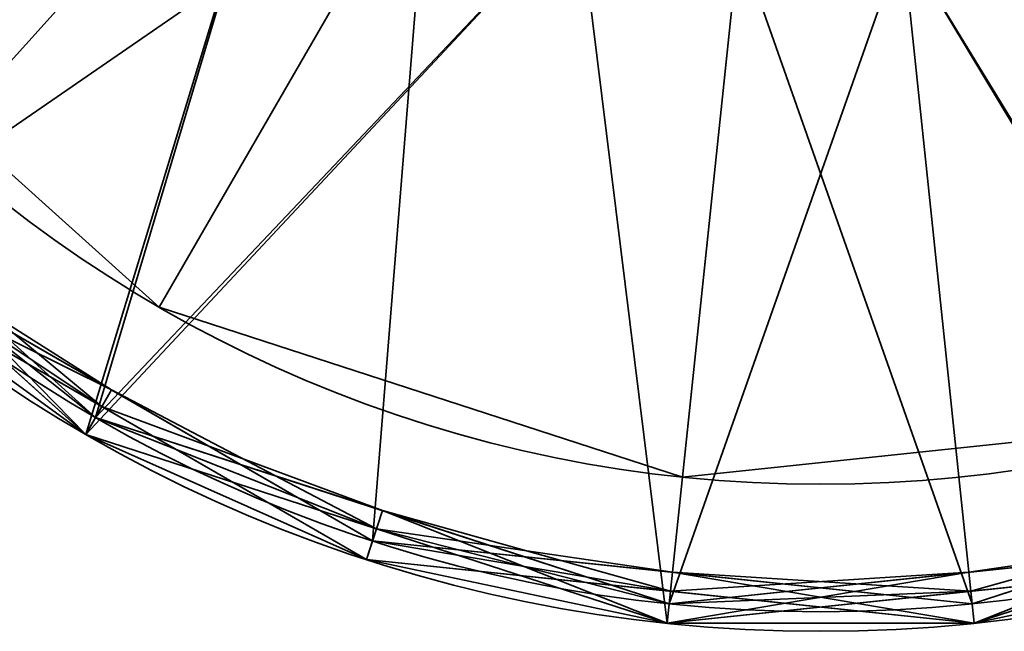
# Model space of a CAD drawing. Header units: millimetres. Extents: x -603 to 3703, y -115 to 193.
# Tile 149 of 256: x 426.91 to 431.94, y -50.41 to -47.29. Entities that reach past the tile are written whole.
import ezdxf

# ---------------------------------------------------------------- set-up
doc = ezdxf.new("R2010")
doc.units = ezdxf.units.MM
doc.layers.add('151', color=7, linetype='Continuous', true_color=0xffffff)

# ---------------------------------------------------------------- blocks, each defined once
blk = doc.blocks.new('UG_SURFACE_004')
at = {"layer": '151', "color": 253, "linetype": 'Continuous', "lineweight": 35}
for points in [[(427.625, -48.7587, 302.5), (425.5391, -46.8806, 302.5), (427.7639, -45.2642, 302.5), (429, -46.3771, 302.5)], [(429, -46.3771, 303), (427.7639, -45.2642, 303), (425.5391, -46.8806, 303), (427.625, -48.7587, 303)], [(429, -46.3771, 302.5), (430.5819, -46.8911, 302.5), (430.2944, -49.626, 302.5), (427.625, -48.7587, 302.5)], [(427.625, -48.7587, 303), (430.2944, -49.626, 303), (430.5819, -46.8911, 303), (429, -46.3771, 303)], [(433.0859, -49.3326, 302.5), (430.2944, -49.626, 302.5), (430.5819, -46.8911, 302.5), (432.2361, -46.7172, 302.5)], [(432.2361, -46.7172, 303), (430.5819, -46.8911, 303), (430.2944, -49.626, 303), (433.0859, -49.3326, 303)], [(425.5391, -46.8806, 303), (425.5391, -46.8806, 302.5), (427.625, -48.7587, 302.5), (427.625, -48.7587, 303)], [(427.625, -48.7587, 303), (427.625, -48.7587, 302.5), (430.2944, -49.626, 302.5), (430.2944, -49.626, 303)], [(430.2944, -49.626, 303), (430.2944, -49.626, 302.5), (433.0859, -49.3326, 302.5), (433.0859, -49.3326, 303)]]:
    blk.add_3dface(points, dxfattribs=at)
blk = doc.blocks.new('UG_SURFACE_005')
at = {"layer": '151', "color": 253, "linetype": 'Continuous', "lineweight": 35}
for points in [[(427.625, -48.7587, 350.5), (425.5391, -46.8806, 350.5), (427.7639, -45.2642, 350.5), (429, -46.3771, 350.5)], [(429, -46.3771, 351), (427.7639, -45.2642, 351), (425.5391, -46.8806, 351), (427.625, -48.7587, 351)], [(429, -46.3771, 350.5), (430.5819, -46.8911, 350.5), (430.2944, -49.626, 350.5), (427.625, -48.7587, 350.5)], [(427.625, -48.7587, 351), (430.2944, -49.626, 351), (430.5819, -46.8911, 351), (429, -46.3771, 351)], [(433.0859, -49.3326, 350.5), (430.2944, -49.626, 350.5), (430.5819, -46.8911, 350.5), (432.2361, -46.7172, 350.5)], [(432.2361, -46.7172, 351), (430.5819, -46.8911, 351), (430.2944, -49.626, 351), (433.0859, -49.3326, 351)], [(425.5391, -46.8806, 351), (425.5391, -46.8806, 350.5), (427.625, -48.7587, 350.5), (427.625, -48.7587, 351)], [(427.625, -48.7587, 351), (427.625, -48.7587, 350.5), (430.2944, -49.626, 350.5), (430.2944, -49.626, 351)], [(430.2944, -49.626, 351), (430.2944, -49.626, 350.5), (433.0859, -49.3326, 350.5), (433.0859, -49.3326, 351)]]:
    blk.add_3dface(points, dxfattribs=at)
blk = doc.blocks.new('UG_SURFACE_006')
at = {"layer": '151', "color": 252, "linetype": 'Continuous', "lineweight": 35}
for points in [[(424.9324, -47.3214, 303), (423.6639, -44.4723, 303), (427.3458, -44.54, 303), (428.3235, -45.8856, 303)], [(428.3235, -45.8856, 350.5), (427.3458, -44.54, 350.5), (423.6639, -44.4723, 350.5), (424.9324, -47.3214, 350.5)], [(428.3235, -45.8856, 303), (427.25, -49.4082, 303), (424.9324, -47.3214, 303)], [(424.9324, -47.3214, 350.5), (427.25, -49.4082, 350.5), (428.3235, -45.8856, 350.5)], [(428.3235, -45.8856, 303), (429.7639, -46.7172, 303), (427.25, -49.4082, 303)], [(427.25, -49.4082, 350.5), (429.7639, -46.7172, 350.5), (428.3235, -45.8856, 350.5)], [(436.0185, -48.4866, 303), (433.3176, -50.0459, 303), (431.4181, -46.8911, 303), (433, -46.3771, 303)], [(433, -46.3771, 350.5), (431.4181, -46.8911, 350.5), (433.3176, -50.0459, 350.5), (436.0185, -48.4866, 350.5)], [(430.216, -50.3719, 303), (427.25, -49.4082, 303), (429.7639, -46.7172, 303)], [(429.7639, -46.7172, 350.5), (427.25, -49.4082, 350.5), (430.216, -50.3719, 350.5)], [(429.7639, -46.7172, 303), (431.4181, -46.8911, 303), (433.3176, -50.0459, 303), (430.216, -50.3719, 303)], [(430.216, -50.3719, 350.5), (433.3176, -50.0459, 350.5), (431.4181, -46.8911, 350.5), (429.7639, -46.7172, 350.5)], [(424.9324, -47.3214, 350.5), (424.9324, -47.3214, 303), (427.25, -49.4082, 303), (427.25, -49.4082, 350.5)], [(427.25, -49.4082, 350.5), (427.25, -49.4082, 303), (430.216, -50.3719, 303), (430.216, -50.3719, 350.5)], [(430.216, -50.3719, 350.5), (430.216, -50.3719, 303), (433.3176, -50.0459, 303), (433.3176, -50.0459, 350.5)]]:
    blk.add_3dface(points, dxfattribs=at)
blk = doc.blocks.new('UG_SURFACE_007')
at = {"layer": '151', "color": 252, "linetype": 'Continuous', "lineweight": 35}
for points in [[(426.0484, -48.4123, 276.5), (424.2398, -45.9229, 276.5), (423.6, -42.913, 276.5), (431, -42.913, 276.5)], [(425.0133, -47.2626, 377), (427.3, -49.3216, 377), (430.2265, -50.2725, 377), (431, -42.913, 377)], [(431.7735, -50.2725, 276.5), (428.7133, -49.9508, 276.5), (426.0484, -48.4123, 276.5), (431, -42.913, 276.5)], [(430.2265, -50.2725, 377), (433.2867, -49.9508, 377), (435.9516, -48.4123, 377), (431, -42.913, 377)], [(435.9516, -48.4123, 377), (437.7602, -45.9229, 377), (438.4, -42.913, 377), (431, -42.913, 377)], [(436.9867, -47.2626, 276.5), (434.7, -49.3216, 276.5), (431.7735, -50.2725, 276.5), (431, -42.913, 276.5)], [(426.0484, -48.4123, 351), (424.2398, -45.9229, 351), (427.7639, -45.2642, 351), (429, -46.3771, 351)], [(425.0133, -47.2626, 302.5), (427.3, -49.3216, 302.5), (428.3235, -45.8856, 302.5)], [(427.3, -49.3216, 302.5), (429.7639, -46.7172, 302.5), (428.3235, -45.8856, 302.5)], [(428.7133, -49.9508, 351), (426.0484, -48.4123, 351), (429, -46.3771, 351)], [(429, -46.3771, 351), (430.5819, -46.8911, 351), (431.7735, -50.2725, 351), (428.7133, -49.9508, 351)], [(433, -46.3771, 302.5), (431.4181, -46.8911, 302.5), (433.2867, -49.9508, 302.5), (435.9516, -48.4123, 302.5)], [(431.4181, -46.8911, 302.5), (429.7639, -46.7172, 302.5), (427.3, -49.3216, 302.5), (430.2265, -50.2725, 302.5)], [(434.7, -49.3216, 351), (431.7735, -50.2725, 351), (430.5819, -46.8911, 351), (432.2361, -46.7172, 351)], [(430.2265, -50.2725, 302.5), (433.2867, -49.9508, 302.5), (431.4181, -46.8911, 302.5)], [(426.1566, -48.2921, 373), (425.0133, -47.2626, 373), (424.9324, -47.3214, 372.9), (427.25, -49.4082, 372.9)], [(424.9324, -47.3214, 376.9), (427.25, -49.4082, 376.9), (427.3, -49.3216, 377), (425.0133, -47.2626, 377)], [(426.0912, -48.3648, 302.4), (427.25, -49.4082, 302.4), (427.3, -49.3216, 302.5), (425.0133, -47.2626, 302.5)], [(427.25, -49.4082, 372.9), (424.9324, -47.3214, 372.9), (425.9815, -48.4866, 351.1)], [(425.9815, -48.4866, 373.1), (427.25, -49.4082, 376.9), (424.9324, -47.3214, 376.9)], [(427.332, -49.2663, 373.1), (425.9815, -48.4866, 373.1), (426.1566, -48.2921, 373)], [(427.25, -49.4082, 372.9), (427.3, -49.3216, 373), (426.1566, -48.2921, 373)], [(426.1566, -48.2921, 373), (427.3, -49.3216, 373), (427.332, -49.2663, 373.1)], [(427.25, -49.4082, 302.4), (426.0912, -48.3648, 302.4), (425.9815, -48.4866, 280.6)], [(427.25, -49.4082, 280.4), (426.0912, -48.3648, 280.4), (425.9815, -48.4866, 276.6)], [(427.3809, -49.1816, 280.5), (426.0484, -48.4123, 280.5), (426.0912, -48.3648, 280.4)], [(426.0912, -48.3648, 280.4), (427.25, -49.4082, 280.4), (427.3809, -49.1816, 280.5)], [(427.332, -49.2663, 351.1), (425.9815, -48.4866, 351.1), (426.0484, -48.4123, 351)], [(425.9815, -48.4866, 280.6), (426.0484, -48.4123, 280.5), (427.3809, -49.1816, 280.5)], [(428.6824, -50.0459, 276.6), (425.9815, -48.4866, 276.6), (426.0484, -48.4123, 276.5), (428.7133, -49.9508, 276.5)], [(426.0484, -48.4123, 351), (428.7133, -49.9508, 351), (428.6824, -50.0459, 351.1), (427.332, -49.2663, 351.1)], [(425.9815, -48.4866, 351.1), (427.332, -49.2663, 351.1), (427.25, -49.4082, 372.9)], [(425.9815, -48.4866, 373.1), (427.332, -49.2663, 373.1), (427.25, -49.4082, 376.9)], [(427.25, -49.4082, 302.4), (425.9815, -48.4866, 280.6), (428.6824, -50.0459, 280.6)], [(427.3809, -49.1816, 280.5), (428.7133, -49.9508, 280.5), (428.6824, -50.0459, 280.6), (425.9815, -48.4866, 280.6)], [(427.25, -49.4082, 280.4), (425.9815, -48.4866, 276.6), (428.6824, -50.0459, 276.6)], [(427.3809, -49.1816, 280.5), (427.25, -49.4082, 280.4), (428.733, -49.8901, 280.4)], [(428.733, -49.8901, 280.4), (428.7133, -49.9508, 280.5), (427.3809, -49.1816, 280.5)], [(427.25, -49.4082, 372.9), (427.332, -49.2663, 351.1), (428.6824, -50.0459, 351.1)], [(427.25, -49.4082, 376.9), (427.332, -49.2663, 373.1), (428.6824, -50.0459, 373.1)], [(427.332, -49.2663, 373.1), (427.3, -49.3216, 373), (428.7632, -49.797, 373)], [(428.7632, -49.797, 373), (428.6824, -50.0459, 373.1), (427.332, -49.2663, 373.1)], [(428.7632, -49.797, 373), (427.3, -49.3216, 373), (427.25, -49.4082, 372.9), (430.216, -50.3719, 372.9)], [(427.25, -49.4082, 376.9), (430.216, -50.3719, 376.9), (430.2265, -50.2725, 377), (427.3, -49.3216, 377)], [(430.2265, -50.2725, 302.5), (427.3, -49.3216, 302.5), (427.25, -49.4082, 302.4), (428.733, -49.8901, 302.4)], [(433.267, -49.8901, 351.1), (431.784, -50.3719, 351.1), (431.7735, -50.2725, 351), (434.7, -49.3216, 351)], [(434.75, -49.4082, 276.6), (431.784, -50.3719, 276.6), (431.7735, -50.2725, 276.5), (434.7, -49.3216, 276.5)], [(433.2367, -49.797, 280.5), (434.7, -49.3216, 280.5), (434.75, -49.4082, 280.6), (431.784, -50.3719, 280.6)], [(430.216, -50.3719, 372.9), (427.25, -49.4082, 372.9), (428.6824, -50.0459, 351.1)], [(430.216, -50.3719, 376.9), (427.25, -49.4082, 376.9), (428.6824, -50.0459, 373.1)], [(428.6824, -50.0459, 280.6), (428.733, -49.8901, 302.4), (427.25, -49.4082, 302.4)], [(428.6824, -50.0459, 276.6), (428.733, -49.8901, 280.4), (427.25, -49.4082, 280.4)], [(431.784, -50.3719, 280.6), (434.75, -49.4082, 280.6), (433.3176, -50.0459, 302.4)], [(431.784, -50.3719, 276.6), (434.75, -49.4082, 276.6), (433.3176, -50.0459, 280.4)], [(430.2332, -50.2089, 373.1), (428.6824, -50.0459, 373.1), (428.7632, -49.797, 373)], [(430.216, -50.3719, 372.9), (430.2265, -50.2725, 373), (428.7632, -49.797, 373)], [(428.7632, -49.797, 373), (430.2265, -50.2725, 373), (430.2332, -50.2089, 373.1)], [(433.2367, -49.797, 280.5), (431.7735, -50.2725, 280.5), (431.7668, -50.2089, 280.4)], [(431.7668, -50.2089, 280.4), (433.3176, -50.0459, 280.4), (433.2367, -49.797, 280.5)], [(431.784, -50.3719, 280.6), (431.7735, -50.2725, 280.5), (433.2367, -49.797, 280.5)], [(430.216, -50.3719, 302.4), (428.733, -49.8901, 302.4), (428.6824, -50.0459, 280.6)], [(430.216, -50.3719, 280.4), (428.733, -49.8901, 280.4), (428.6824, -50.0459, 276.6)], [(430.2434, -50.1116, 280.5), (428.7133, -49.9508, 280.5), (428.733, -49.8901, 280.4)], [(428.733, -49.8901, 302.4), (430.216, -50.3719, 302.4), (430.2265, -50.2725, 302.5)], [(428.733, -49.8901, 280.4), (430.216, -50.3719, 280.4), (430.2434, -50.1116, 280.5)], [(431.7566, -50.1116, 373), (433.2867, -49.9508, 373), (433.267, -49.8901, 373.1)], [(433.267, -49.8901, 373.1), (431.784, -50.3719, 373.1), (431.7566, -50.1116, 373)], [(431.784, -50.3719, 351.1), (433.267, -49.8901, 351.1), (433.3176, -50.0459, 372.9)], [(431.784, -50.3719, 373.1), (433.267, -49.8901, 373.1), (433.3176, -50.0459, 376.9)], [(430.2332, -50.2089, 351.1), (428.6824, -50.0459, 351.1), (428.7133, -49.9508, 351)], [(431.784, -50.3719, 280.6), (428.6824, -50.0459, 280.6), (428.7133, -49.9508, 280.5), (430.2434, -50.1116, 280.5)], [(431.784, -50.3719, 276.6), (428.6824, -50.0459, 276.6), (428.7133, -49.9508, 276.5), (431.7735, -50.2725, 276.5)], [(428.7133, -49.9508, 351), (431.7735, -50.2725, 351), (431.784, -50.3719, 351.1), (430.2332, -50.2089, 351.1)], [(430.216, -50.3719, 372.9), (433.3176, -50.0459, 372.9), (433.2867, -49.9508, 373), (431.7566, -50.1116, 373)], [(430.216, -50.3719, 376.9), (433.3176, -50.0459, 376.9), (433.2867, -49.9508, 377), (430.2265, -50.2725, 377)], [(431.7668, -50.2089, 302.4), (433.3176, -50.0459, 302.4), (433.2867, -49.9508, 302.5), (430.2265, -50.2725, 302.5)], [(428.6824, -50.0459, 351.1), (430.2332, -50.2089, 351.1), (430.216, -50.3719, 372.9)], [(428.6824, -50.0459, 373.1), (430.2332, -50.2089, 373.1), (430.216, -50.3719, 376.9)], [(430.216, -50.3719, 302.4), (428.6824, -50.0459, 280.6), (431.784, -50.3719, 280.6)], [(430.216, -50.3719, 280.4), (428.6824, -50.0459, 276.6), (431.784, -50.3719, 276.6)], [(433.3176, -50.0459, 372.9), (430.216, -50.3719, 372.9), (431.784, -50.3719, 351.1)], [(433.3176, -50.0459, 376.9), (430.216, -50.3719, 376.9), (431.784, -50.3719, 373.1)], [(433.3176, -50.0459, 302.4), (431.7668, -50.2089, 302.4), (431.784, -50.3719, 280.6)], [(433.3176, -50.0459, 280.4), (431.7668, -50.2089, 280.4), (431.784, -50.3719, 276.6)], [(431.7566, -50.1116, 373), (430.2265, -50.2725, 373), (430.216, -50.3719, 372.9)], [(430.2434, -50.1116, 280.5), (430.216, -50.3719, 280.4), (431.7668, -50.2089, 280.4)], [(430.2332, -50.2089, 373.1), (430.2265, -50.2725, 373), (431.7566, -50.1116, 373)], [(431.7566, -50.1116, 373), (431.784, -50.3719, 373.1), (430.2332, -50.2089, 373.1)], [(430.2434, -50.1116, 280.5), (431.7735, -50.2725, 280.5), (431.784, -50.3719, 280.6)], [(431.7668, -50.2089, 280.4), (431.7735, -50.2725, 280.5), (430.2434, -50.1116, 280.5)], [(430.216, -50.3719, 372.9), (430.2332, -50.2089, 351.1), (431.784, -50.3719, 351.1)], [(430.216, -50.3719, 376.9), (430.2332, -50.2089, 373.1), (431.784, -50.3719, 373.1)], [(430.2265, -50.2725, 302.5), (430.216, -50.3719, 302.4), (431.7668, -50.2089, 302.4)], [(431.784, -50.3719, 280.6), (431.7668, -50.2089, 302.4), (430.216, -50.3719, 302.4)], [(431.784, -50.3719, 276.6), (431.7668, -50.2089, 280.4), (430.216, -50.3719, 280.4)]]:
    blk.add_3dface(points, dxfattribs=at)
blk = doc.blocks.new('UG_SURFACE_008')
at = {"layer": '151', "color": 253, "linetype": 'Continuous', "lineweight": 35}
for points in [[(427.625, -48.7587, 1487.5), (425.5391, -46.8806, 1487.5), (427.7639, -45.2642, 1487.5), (429, -46.3771, 1487.5)], [(429, -46.3771, 1488), (427.7639, -45.2642, 1488), (425.5391, -46.8806, 1488), (427.625, -48.7587, 1488)], [(429, -46.3771, 1487.5), (430.5819, -46.8911, 1487.5), (430.2944, -49.626, 1487.5), (427.625, -48.7587, 1487.5)], [(427.625, -48.7587, 1488), (430.2944, -49.626, 1488), (430.5819, -46.8911, 1488), (429, -46.3771, 1488)], [(433.0859, -49.3326, 1487.5), (430.2944, -49.626, 1487.5), (430.5819, -46.8911, 1487.5), (432.2361, -46.7172, 1487.5)], [(432.2361, -46.7172, 1488), (430.5819, -46.8911, 1488), (430.2944, -49.626, 1488), (433.0859, -49.3326, 1488)], [(425.5391, -46.8806, 1488), (425.5391, -46.8806, 1487.5), (427.625, -48.7587, 1487.5), (427.625, -48.7587, 1488)], [(427.625, -48.7587, 1488), (427.625, -48.7587, 1487.5), (430.2944, -49.626, 1487.5), (430.2944, -49.626, 1488)], [(430.2944, -49.626, 1488), (430.2944, -49.626, 1487.5), (433.0859, -49.3326, 1487.5), (433.0859, -49.3326, 1488)]]:
    blk.add_3dface(points, dxfattribs=at)
blk = doc.blocks.new('UG_SURFACE_009')
at = {"layer": '151', "color": 253, "linetype": 'Continuous', "lineweight": 35}
for points in [[(427.625, -48.7587, 1535.5), (425.5391, -46.8806, 1535.5), (427.7639, -45.2642, 1535.5), (429, -46.3771, 1535.5)], [(429, -46.3771, 1536), (427.7639, -45.2642, 1536), (425.5391, -46.8806, 1536), (427.625, -48.7587, 1536)], [(429, -46.3771, 1535.5), (430.5819, -46.8911, 1535.5), (430.2944, -49.626, 1535.5), (427.625, -48.7587, 1535.5)], [(427.625, -48.7587, 1536), (430.2944, -49.626, 1536), (430.5819, -46.8911, 1536), (429, -46.3771, 1536)], [(433.0859, -49.3326, 1535.5), (430.2944, -49.626, 1535.5), (430.5819, -46.8911, 1535.5), (432.2361, -46.7172, 1535.5)], [(432.2361, -46.7172, 1536), (430.5819, -46.8911, 1536), (430.2944, -49.626, 1536), (433.0859, -49.3326, 1536)], [(425.5391, -46.8806, 1536), (425.5391, -46.8806, 1535.5), (427.625, -48.7587, 1535.5), (427.625, -48.7587, 1536)], [(427.625, -48.7587, 1536), (427.625, -48.7587, 1535.5), (430.2944, -49.626, 1535.5), (430.2944, -49.626, 1536)], [(430.2944, -49.626, 1536), (430.2944, -49.626, 1535.5), (433.0859, -49.3326, 1535.5), (433.0859, -49.3326, 1536)]]:
    blk.add_3dface(points, dxfattribs=at)
blk = doc.blocks.new('UG_SURFACE_010')
at = {"layer": '151', "color": 252, "linetype": 'Continuous', "lineweight": 35}
for points in [[(424.9324, -47.3214, 1488), (423.6639, -44.4723, 1488), (427.3458, -44.54, 1488), (428.3235, -45.8856, 1488)], [(428.3235, -45.8856, 1535.5), (427.3458, -44.54, 1535.5), (423.6639, -44.4723, 1535.5), (424.9324, -47.3214, 1535.5)], [(428.3235, -45.8856, 1488), (427.25, -49.4082, 1488), (424.9324, -47.3214, 1488)], [(424.9324, -47.3214, 1535.5), (427.25, -49.4082, 1535.5), (428.3235, -45.8856, 1535.5)], [(428.3235, -45.8856, 1488), (429.7639, -46.7172, 1488), (427.25, -49.4082, 1488)], [(427.25, -49.4082, 1535.5), (429.7639, -46.7172, 1535.5), (428.3235, -45.8856, 1535.5)], [(436.0185, -48.4866, 1488), (433.3176, -50.0459, 1488), (431.4181, -46.8911, 1488), (433, -46.3771, 1488)], [(433, -46.3771, 1535.5), (431.4181, -46.8911, 1535.5), (433.3176, -50.0459, 1535.5), (436.0185, -48.4866, 1535.5)], [(430.216, -50.3719, 1488), (427.25, -49.4082, 1488), (429.7639, -46.7172, 1488)], [(429.7639, -46.7172, 1535.5), (427.25, -49.4082, 1535.5), (430.216, -50.3719, 1535.5)], [(429.7639, -46.7172, 1488), (431.4181, -46.8911, 1488), (433.3176, -50.0459, 1488), (430.216, -50.3719, 1488)], [(430.216, -50.3719, 1535.5), (433.3176, -50.0459, 1535.5), (431.4181, -46.8911, 1535.5), (429.7639, -46.7172, 1535.5)], [(424.9324, -47.3214, 1535.5), (424.9324, -47.3214, 1488), (427.25, -49.4082, 1488), (427.25, -49.4082, 1535.5)], [(427.25, -49.4082, 1535.5), (427.25, -49.4082, 1488), (430.216, -50.3719, 1488), (430.216, -50.3719, 1535.5)], [(430.216, -50.3719, 1535.5), (430.216, -50.3719, 1488), (433.3176, -50.0459, 1488), (433.3176, -50.0459, 1535.5)]]:
    blk.add_3dface(points, dxfattribs=at)
blk = doc.blocks.new('UG_SURFACE_011')
at = {"layer": '151', "color": 253, "linetype": 'Continuous', "lineweight": 35}
for points in [[(427.625, -48.7587, 1737.5), (425.5391, -46.8806, 1737.5), (427.7639, -45.2642, 1737.5), (429, -46.3771, 1737.5)], [(429, -46.3771, 1738), (427.7639, -45.2642, 1738), (425.5391, -46.8806, 1738), (427.625, -48.7587, 1738)], [(429, -46.3771, 1737.5), (430.5819, -46.8911, 1737.5), (430.2944, -49.626, 1737.5), (427.625, -48.7587, 1737.5)], [(427.625, -48.7587, 1738), (430.2944, -49.626, 1738), (430.5819, -46.8911, 1738), (429, -46.3771, 1738)], [(433.0859, -49.3326, 1737.5), (430.2944, -49.626, 1737.5), (430.5819, -46.8911, 1737.5), (432.2361, -46.7172, 1737.5)], [(432.2361, -46.7172, 1738), (430.5819, -46.8911, 1738), (430.2944, -49.626, 1738), (433.0859, -49.3326, 1738)], [(425.5391, -46.8806, 1738), (425.5391, -46.8806, 1737.5), (427.625, -48.7587, 1737.5), (427.625, -48.7587, 1738)], [(427.625, -48.7587, 1738), (427.625, -48.7587, 1737.5), (430.2944, -49.626, 1737.5), (430.2944, -49.626, 1738)], [(430.2944, -49.626, 1738), (430.2944, -49.626, 1737.5), (433.0859, -49.3326, 1737.5), (433.0859, -49.3326, 1738)]]:
    blk.add_3dface(points, dxfattribs=at)
blk = doc.blocks.new('UG_SURFACE_012')
at = {"layer": '151', "color": 253, "linetype": 'Continuous', "lineweight": 35}
for points in [[(427.625, -48.7587, 1785.5), (425.5391, -46.8806, 1785.5), (427.7639, -45.2642, 1785.5), (429, -46.3771, 1785.5)], [(429, -46.3771, 1786), (427.7639, -45.2642, 1786), (425.5391, -46.8806, 1786), (427.625, -48.7587, 1786)], [(429, -46.3771, 1785.5), (430.5819, -46.8911, 1785.5), (430.2944, -49.626, 1785.5), (427.625, -48.7587, 1785.5)], [(427.625, -48.7587, 1786), (430.2944, -49.626, 1786), (430.5819, -46.8911, 1786), (429, -46.3771, 1786)], [(433.0859, -49.3326, 1785.5), (430.2944, -49.626, 1785.5), (430.5819, -46.8911, 1785.5), (432.2361, -46.7172, 1785.5)], [(432.2361, -46.7172, 1786), (430.5819, -46.8911, 1786), (430.2944, -49.626, 1786), (433.0859, -49.3326, 1786)], [(425.5391, -46.8806, 1786), (425.5391, -46.8806, 1785.5), (427.625, -48.7587, 1785.5), (427.625, -48.7587, 1786)], [(427.625, -48.7587, 1786), (427.625, -48.7587, 1785.5), (430.2944, -49.626, 1785.5), (430.2944, -49.626, 1786)], [(430.2944, -49.626, 1786), (430.2944, -49.626, 1785.5), (433.0859, -49.3326, 1785.5), (433.0859, -49.3326, 1786)]]:
    blk.add_3dface(points, dxfattribs=at)
blk = doc.blocks.new('UG_SURFACE_013')
at = {"layer": '151', "color": 252, "linetype": 'Continuous', "lineweight": 35}
for points in [[(424.9324, -47.3214, 1738), (423.6639, -44.4723, 1738), (427.3458, -44.54, 1738), (428.3235, -45.8856, 1738)], [(428.3235, -45.8856, 1785.5), (427.3458, -44.54, 1785.5), (423.6639, -44.4723, 1785.5), (424.9324, -47.3214, 1785.5)], [(428.3235, -45.8856, 1738), (427.25, -49.4082, 1738), (424.9324, -47.3214, 1738)], [(424.9324, -47.3214, 1785.5), (427.25, -49.4082, 1785.5), (428.3235, -45.8856, 1785.5)], [(428.3235, -45.8856, 1738), (429.7639, -46.7172, 1738), (427.25, -49.4082, 1738)], [(427.25, -49.4082, 1785.5), (429.7639, -46.7172, 1785.5), (428.3235, -45.8856, 1785.5)], [(436.0185, -48.4866, 1738), (433.3176, -50.0459, 1738), (431.4181, -46.8911, 1738), (433, -46.3771, 1738)], [(433, -46.3771, 1785.5), (431.4181, -46.8911, 1785.5), (433.3176, -50.0459, 1785.5), (436.0185, -48.4866, 1785.5)], [(430.216, -50.3719, 1738), (427.25, -49.4082, 1738), (429.7639, -46.7172, 1738)], [(429.7639, -46.7172, 1785.5), (427.25, -49.4082, 1785.5), (430.216, -50.3719, 1785.5)], [(429.7639, -46.7172, 1738), (431.4181, -46.8911, 1738), (433.3176, -50.0459, 1738), (430.216, -50.3719, 1738)], [(430.216, -50.3719, 1785.5), (433.3176, -50.0459, 1785.5), (431.4181, -46.8911, 1785.5), (429.7639, -46.7172, 1785.5)], [(424.9324, -47.3214, 1785.5), (424.9324, -47.3214, 1738), (427.25, -49.4082, 1738), (427.25, -49.4082, 1785.5)], [(427.25, -49.4082, 1785.5), (427.25, -49.4082, 1738), (430.216, -50.3719, 1738), (430.216, -50.3719, 1785.5)], [(430.216, -50.3719, 1785.5), (430.216, -50.3719, 1738), (433.3176, -50.0459, 1738), (433.3176, -50.0459, 1785.5)]]:
    blk.add_3dface(points, dxfattribs=at)
blk = doc.blocks.new('UG_SURFACE_014')
at = {"layer": '151', "color": 252, "linetype": 'Continuous', "lineweight": 35}
for points in [[(426.0484, -48.4123, 1711.5), (424.2398, -45.9229, 1711.5), (423.6, -42.913, 1711.5), (431, -42.913, 1711.5)], [(425.0133, -47.2626, 1812), (427.3, -49.3216, 1812), (430.2265, -50.2725, 1812), (431, -42.913, 1812)], [(431.7735, -50.2725, 1711.5), (428.7133, -49.9508, 1711.5), (426.0484, -48.4123, 1711.5), (431, -42.913, 1711.5)], [(430.2265, -50.2725, 1812), (433.2867, -49.9508, 1812), (435.9516, -48.4123, 1812), (431, -42.913, 1812)], [(435.9516, -48.4123, 1812), (437.7602, -45.9229, 1812), (438.4, -42.913, 1812), (431, -42.913, 1812)], [(436.9867, -47.2626, 1711.5), (434.7, -49.3216, 1711.5), (431.7735, -50.2725, 1711.5), (431, -42.913, 1711.5)], [(426.0484, -48.4123, 1786), (424.2398, -45.9229, 1786), (427.7639, -45.2642, 1786), (429, -46.3771, 1786)], [(425.0133, -47.2626, 1737.5), (427.3, -49.3216, 1737.5), (428.3235, -45.8856, 1737.5)], [(427.3, -49.3216, 1737.5), (429.7639, -46.7172, 1737.5), (428.3235, -45.8856, 1737.5)], [(428.7133, -49.9508, 1786), (426.0484, -48.4123, 1786), (429, -46.3771, 1786)], [(429, -46.3771, 1786), (430.5819, -46.8911, 1786), (431.7735, -50.2725, 1786), (428.7133, -49.9508, 1786)], [(433, -46.3771, 1737.5), (431.4181, -46.8911, 1737.5), (430.2265, -50.2725, 1737.5), (433.2867, -49.9508, 1737.5)], [(427.3, -49.3216, 1737.5), (430.2265, -50.2725, 1737.5), (431.4181, -46.8911, 1737.5), (429.7639, -46.7172, 1737.5)], [(434.7, -49.3216, 1786), (431.7735, -50.2725, 1786), (430.5819, -46.8911, 1786), (432.2361, -46.7172, 1786)], [(426.1566, -48.2921, 1808), (425.0133, -47.2626, 1808), (424.9324, -47.3214, 1807.9), (427.25, -49.4082, 1807.9)], [(424.9324, -47.3214, 1811.9), (427.25, -49.4082, 1811.9), (427.3, -49.3216, 1812), (425.0133, -47.2626, 1812)], [(427.3, -49.3216, 1737.5), (425.0133, -47.2626, 1737.5), (424.9324, -47.3214, 1737.4001), (426.0912, -48.3648, 1737.4001)], [(425.9815, -48.4866, 1786.1), (427.25, -49.4082, 1807.9), (424.9324, -47.3214, 1807.9)], [(425.9815, -48.4866, 1808.1), (427.25, -49.4082, 1811.9), (424.9324, -47.3214, 1811.9)], [(427.332, -49.2663, 1808.1), (425.9815, -48.4866, 1808.1), (426.1566, -48.2921, 1808)], [(427.25, -49.4082, 1807.9), (427.3, -49.3216, 1808), (426.1566, -48.2921, 1808)], [(426.1566, -48.2921, 1808), (427.3, -49.3216, 1808), (427.332, -49.2663, 1808.1)], [(427.25, -49.4082, 1737.4001), (426.0912, -48.3648, 1737.4001), (425.9815, -48.4866, 1715.6)], [(427.25, -49.4082, 1715.4), (426.0912, -48.3648, 1715.4), (425.9815, -48.4866, 1711.5999)], [(427.3809, -49.1816, 1715.5), (426.0484, -48.4123, 1715.5), (426.0912, -48.3648, 1715.4)], [(426.0912, -48.3648, 1737.4001), (427.25, -49.4082, 1737.4001), (427.3, -49.3216, 1737.5)], [(426.0912, -48.3648, 1715.4), (427.25, -49.4082, 1715.4), (427.3809, -49.1816, 1715.5)], [(427.332, -49.2663, 1786.1), (425.9815, -48.4866, 1786.1), (426.0484, -48.4123, 1786)], [(425.9815, -48.4866, 1715.6), (426.0484, -48.4123, 1715.5), (427.3809, -49.1816, 1715.5)], [(428.6824, -50.0459, 1711.5999), (425.9815, -48.4866, 1711.5999), (426.0484, -48.4123, 1711.5), (428.7133, -49.9508, 1711.5)], [(426.0484, -48.4123, 1786), (428.7133, -49.9508, 1786), (428.6824, -50.0459, 1786.1), (427.332, -49.2663, 1786.1)], [(425.9815, -48.4866, 1786.1), (427.332, -49.2663, 1786.1), (427.25, -49.4082, 1807.9)], [(425.9815, -48.4866, 1808.1), (427.332, -49.2663, 1808.1), (427.25, -49.4082, 1811.9)], [(425.9815, -48.4866, 1715.6), (428.6824, -50.0459, 1715.6), (427.25, -49.4082, 1737.4001)], [(427.3809, -49.1816, 1715.5), (428.7133, -49.9508, 1715.5), (428.6824, -50.0459, 1715.6), (425.9815, -48.4866, 1715.6)], [(427.25, -49.4082, 1715.4), (425.9815, -48.4866, 1711.5999), (428.6824, -50.0459, 1711.5999)], [(427.3809, -49.1816, 1715.5), (427.25, -49.4082, 1715.4), (428.733, -49.8901, 1715.4)], [(428.733, -49.8901, 1715.4), (428.7133, -49.9508, 1715.5), (427.3809, -49.1816, 1715.5)], [(427.25, -49.4082, 1807.9), (427.332, -49.2663, 1786.1), (428.6824, -50.0459, 1786.1)], [(427.25, -49.4082, 1811.9), (427.332, -49.2663, 1808.1), (428.6824, -50.0459, 1808.1)], [(427.332, -49.2663, 1808.1), (427.3, -49.3216, 1808), (428.7632, -49.797, 1808)], [(428.7632, -49.797, 1808), (428.6824, -50.0459, 1808.1), (427.332, -49.2663, 1808.1)], [(428.7632, -49.797, 1808), (427.3, -49.3216, 1808), (427.25, -49.4082, 1807.9), (430.216, -50.3719, 1807.9)], [(427.25, -49.4082, 1811.9), (430.216, -50.3719, 1811.9), (430.2265, -50.2725, 1812), (427.3, -49.3216, 1812)], [(427.3, -49.3216, 1737.5), (427.25, -49.4082, 1737.4001), (428.733, -49.8901, 1737.4001)], [(428.733, -49.8901, 1737.4001), (430.216, -50.3719, 1737.4001), (430.2265, -50.2725, 1737.5), (427.3, -49.3216, 1737.5)], [(433.267, -49.8901, 1786.1), (431.784, -50.3719, 1786.1), (431.7735, -50.2725, 1786), (434.7, -49.3216, 1786)], [(434.75, -49.4082, 1711.5999), (431.784, -50.3719, 1711.5999), (431.7735, -50.2725, 1711.5), (434.7, -49.3216, 1711.5)], [(433.2367, -49.797, 1715.5), (434.7, -49.3216, 1715.5), (434.75, -49.4082, 1715.6), (431.784, -50.3719, 1715.6)], [(430.216, -50.3719, 1807.9), (427.25, -49.4082, 1807.9), (428.6824, -50.0459, 1786.1)], [(430.216, -50.3719, 1811.9), (427.25, -49.4082, 1811.9), (428.6824, -50.0459, 1808.1)], [(428.6824, -50.0459, 1715.6), (428.733, -49.8901, 1737.4001), (427.25, -49.4082, 1737.4001)], [(428.6824, -50.0459, 1711.5999), (428.733, -49.8901, 1715.4), (427.25, -49.4082, 1715.4)], [(431.784, -50.3719, 1715.6), (434.75, -49.4082, 1715.6), (433.3176, -50.0459, 1737.4001)], [(433.3176, -50.0459, 1715.4), (431.784, -50.3719, 1711.5999), (434.75, -49.4082, 1711.5999)], [(430.2332, -50.2089, 1808.1), (428.6824, -50.0459, 1808.1), (428.7632, -49.797, 1808)], [(430.216, -50.3719, 1807.9), (430.2265, -50.2725, 1808), (428.7632, -49.797, 1808)], [(428.7632, -49.797, 1808), (430.2265, -50.2725, 1808), (430.2332, -50.2089, 1808.1)], [(433.2367, -49.797, 1715.5), (431.7735, -50.2725, 1715.5), (431.7668, -50.2089, 1715.4)], [(431.7668, -50.2089, 1715.4), (433.3176, -50.0459, 1715.4), (433.2367, -49.797, 1715.5)], [(431.784, -50.3719, 1715.6), (431.7735, -50.2725, 1715.5), (433.2367, -49.797, 1715.5)], [(430.216, -50.3719, 1737.4001), (428.733, -49.8901, 1737.4001), (428.6824, -50.0459, 1715.6)], [(430.216, -50.3719, 1715.4), (428.733, -49.8901, 1715.4), (428.6824, -50.0459, 1711.5999)], [(430.2434, -50.1116, 1715.5), (428.7133, -49.9508, 1715.5), (428.733, -49.8901, 1715.4)], [(428.733, -49.8901, 1715.4), (430.216, -50.3719, 1715.4), (430.2434, -50.1116, 1715.5)], [(431.7566, -50.1116, 1808), (433.2867, -49.9508, 1808), (433.267, -49.8901, 1808.1)], [(433.267, -49.8901, 1808.1), (431.784, -50.3719, 1808.1), (431.7566, -50.1116, 1808)], [(431.784, -50.3719, 1786.1), (433.267, -49.8901, 1786.1), (433.3176, -50.0459, 1807.9)], [(431.784, -50.3719, 1808.1), (433.267, -49.8901, 1808.1), (433.3176, -50.0459, 1811.9)], [(430.2332, -50.2089, 1786.1), (428.6824, -50.0459, 1786.1), (428.7133, -49.9508, 1786)], [(431.784, -50.3719, 1715.6), (428.6824, -50.0459, 1715.6), (428.7133, -49.9508, 1715.5), (430.2434, -50.1116, 1715.5)], [(431.784, -50.3719, 1711.5999), (428.6824, -50.0459, 1711.5999), (428.7133, -49.9508, 1711.5), (431.7735, -50.2725, 1711.5)], [(428.7133, -49.9508, 1786), (431.7735, -50.2725, 1786), (431.784, -50.3719, 1786.1), (430.2332, -50.2089, 1786.1)], [(430.216, -50.3719, 1807.9), (433.3176, -50.0459, 1807.9), (433.2867, -49.9508, 1808), (431.7566, -50.1116, 1808)], [(430.216, -50.3719, 1811.9), (433.3176, -50.0459, 1811.9), (433.2867, -49.9508, 1812), (430.2265, -50.2725, 1812)], [(431.7668, -50.2089, 1737.4001), (433.3176, -50.0459, 1737.4001), (433.2867, -49.9508, 1737.5), (430.2265, -50.2725, 1737.5)], [(428.6824, -50.0459, 1786.1), (430.2332, -50.2089, 1786.1), (430.216, -50.3719, 1807.9)], [(428.6824, -50.0459, 1808.1), (430.2332, -50.2089, 1808.1), (430.216, -50.3719, 1811.9)], [(428.6824, -50.0459, 1715.6), (431.784, -50.3719, 1715.6), (430.216, -50.3719, 1737.4001)], [(430.216, -50.3719, 1715.4), (428.6824, -50.0459, 1711.5999), (431.784, -50.3719, 1711.5999)], [(433.3176, -50.0459, 1807.9), (430.216, -50.3719, 1807.9), (431.784, -50.3719, 1786.1)], [(433.3176, -50.0459, 1811.9), (430.216, -50.3719, 1811.9), (431.784, -50.3719, 1808.1)], [(433.3176, -50.0459, 1737.4001), (431.7668, -50.2089, 1737.4001), (431.784, -50.3719, 1715.6)], [(433.3176, -50.0459, 1715.4), (431.7668, -50.2089, 1715.4), (431.784, -50.3719, 1711.5999)], [(431.7566, -50.1116, 1808), (430.2265, -50.2725, 1808), (430.216, -50.3719, 1807.9)], [(430.2434, -50.1116, 1715.5), (430.216, -50.3719, 1715.4), (431.7668, -50.2089, 1715.4)], [(430.2332, -50.2089, 1808.1), (430.2265, -50.2725, 1808), (431.7566, -50.1116, 1808)], [(431.7566, -50.1116, 1808), (431.784, -50.3719, 1808.1), (430.2332, -50.2089, 1808.1)], [(430.2434, -50.1116, 1715.5), (431.7735, -50.2725, 1715.5), (431.784, -50.3719, 1715.6)], [(431.7668, -50.2089, 1715.4), (431.7735, -50.2725, 1715.5), (430.2434, -50.1116, 1715.5)], [(430.216, -50.3719, 1807.9), (430.2332, -50.2089, 1786.1), (431.784, -50.3719, 1786.1)], [(430.216, -50.3719, 1811.9), (430.2332, -50.2089, 1808.1), (431.784, -50.3719, 1808.1)], [(430.2265, -50.2725, 1737.5), (430.216, -50.3719, 1737.4001), (431.7668, -50.2089, 1737.4001)], [(431.784, -50.3719, 1715.6), (431.7668, -50.2089, 1737.4001), (430.216, -50.3719, 1737.4001)], [(431.784, -50.3719, 1711.5999), (431.7668, -50.2089, 1715.4), (430.216, -50.3719, 1715.4)]]:
    blk.add_3dface(points, dxfattribs=at)
blk = doc.blocks.new('UG_SURFACE_015')
at = {"layer": '151', "color": 252, "linetype": 'Continuous', "lineweight": 35}
for points in [[(426.0484, -48.4123, 1461.5), (424.2398, -45.9229, 1461.5), (423.6, -42.913, 1461.5), (431, -42.913, 1461.5)], [(425.0133, -47.2626, 1562), (427.3, -49.3216, 1562), (430.2265, -50.2725, 1562), (431, -42.913, 1562)], [(431.7735, -50.2725, 1461.5), (428.7133, -49.9508, 1461.5), (426.0484, -48.4123, 1461.5), (431, -42.913, 1461.5)], [(430.2265, -50.2725, 1562), (433.2867, -49.9508, 1562), (435.9516, -48.4123, 1562), (431, -42.913, 1562)], [(435.9516, -48.4123, 1562), (437.7602, -45.9229, 1562), (438.4, -42.913, 1562), (431, -42.913, 1562)], [(436.9867, -47.2626, 1461.5), (434.7, -49.3216, 1461.5), (431.7735, -50.2725, 1461.5), (431, -42.913, 1461.5)], [(426.0484, -48.4123, 1536), (424.2398, -45.9229, 1536), (427.7639, -45.2642, 1536), (429, -46.3771, 1536)], [(425.0133, -47.2626, 1487.5), (427.3, -49.3216, 1487.5), (428.3235, -45.8856, 1487.5)], [(427.3, -49.3216, 1487.5), (429.7639, -46.7172, 1487.5), (428.3235, -45.8856, 1487.5)], [(428.7133, -49.9508, 1536), (426.0484, -48.4123, 1536), (429, -46.3771, 1536)], [(429, -46.3771, 1536), (430.5819, -46.8911, 1536), (431.7735, -50.2725, 1536), (428.7133, -49.9508, 1536)], [(433, -46.3771, 1487.5), (431.4181, -46.8911, 1487.5), (430.2265, -50.2725, 1487.5), (433.2867, -49.9508, 1487.5)], [(427.3, -49.3216, 1487.5), (430.2265, -50.2725, 1487.5), (431.4181, -46.8911, 1487.5), (429.7639, -46.7172, 1487.5)], [(434.7, -49.3216, 1536), (431.7735, -50.2725, 1536), (430.5819, -46.8911, 1536), (432.2361, -46.7172, 1536)], [(426.1566, -48.2921, 1558), (425.0133, -47.2626, 1558), (424.9324, -47.3214, 1557.9), (427.25, -49.4082, 1557.9)], [(424.9324, -47.3214, 1561.9), (427.25, -49.4082, 1561.9), (427.3, -49.3216, 1562), (425.0133, -47.2626, 1562)], [(427.3, -49.3216, 1487.5), (425.0133, -47.2626, 1487.5), (424.9324, -47.3214, 1487.4001), (426.0912, -48.3648, 1487.4001)], [(425.9815, -48.4866, 1536.1), (427.25, -49.4082, 1557.9), (424.9324, -47.3214, 1557.9)], [(425.9815, -48.4866, 1558.1), (427.25, -49.4082, 1561.9), (424.9324, -47.3214, 1561.9)], [(427.332, -49.2663, 1558.1), (425.9815, -48.4866, 1558.1), (426.1566, -48.2921, 1558)], [(427.25, -49.4082, 1557.9), (427.3, -49.3216, 1558), (426.1566, -48.2921, 1558)], [(426.1566, -48.2921, 1558), (427.3, -49.3216, 1558), (427.332, -49.2663, 1558.1)], [(427.25, -49.4082, 1487.4001), (426.0912, -48.3648, 1487.4001), (425.9815, -48.4866, 1465.6)], [(427.25, -49.4082, 1465.4), (426.0912, -48.3648, 1465.4), (425.9815, -48.4866, 1461.5999)], [(427.3809, -49.1816, 1465.5), (426.0484, -48.4123, 1465.5), (426.0912, -48.3648, 1465.4)], [(426.0912, -48.3648, 1487.4001), (427.25, -49.4082, 1487.4001), (427.3, -49.3216, 1487.5)], [(426.0912, -48.3648, 1465.4), (427.25, -49.4082, 1465.4), (427.3809, -49.1816, 1465.5)], [(427.332, -49.2663, 1536.1), (425.9815, -48.4866, 1536.1), (426.0484, -48.4123, 1536)], [(425.9815, -48.4866, 1465.6), (426.0484, -48.4123, 1465.5), (427.3809, -49.1816, 1465.5)], [(428.6824, -50.0459, 1461.5999), (425.9815, -48.4866, 1461.5999), (426.0484, -48.4123, 1461.5), (428.7133, -49.9508, 1461.5)], [(426.0484, -48.4123, 1536), (428.7133, -49.9508, 1536), (428.6824, -50.0459, 1536.1), (427.332, -49.2663, 1536.1)], [(425.9815, -48.4866, 1536.1), (427.332, -49.2663, 1536.1), (427.25, -49.4082, 1557.9)], [(425.9815, -48.4866, 1558.1), (427.332, -49.2663, 1558.1), (427.25, -49.4082, 1561.9)], [(427.25, -49.4082, 1487.4001), (425.9815, -48.4866, 1465.6), (428.6824, -50.0459, 1465.6)], [(427.3809, -49.1816, 1465.5), (428.7133, -49.9508, 1465.5), (428.6824, -50.0459, 1465.6), (425.9815, -48.4866, 1465.6)], [(427.25, -49.4082, 1465.4), (425.9815, -48.4866, 1461.5999), (428.6824, -50.0459, 1461.5999)], [(427.3809, -49.1816, 1465.5), (427.25, -49.4082, 1465.4), (428.733, -49.8901, 1465.4)], [(428.733, -49.8901, 1465.4), (428.7133, -49.9508, 1465.5), (427.3809, -49.1816, 1465.5)], [(427.25, -49.4082, 1557.9), (427.332, -49.2663, 1536.1), (428.6824, -50.0459, 1536.1)], [(427.25, -49.4082, 1561.9), (427.332, -49.2663, 1558.1), (428.6824, -50.0459, 1558.1)], [(427.332, -49.2663, 1558.1), (427.3, -49.3216, 1558), (428.7632, -49.797, 1558)], [(428.7632, -49.797, 1558), (428.6824, -50.0459, 1558.1), (427.332, -49.2663, 1558.1)], [(428.7632, -49.797, 1558), (427.3, -49.3216, 1558), (427.25, -49.4082, 1557.9), (430.216, -50.3719, 1557.9)], [(427.25, -49.4082, 1561.9), (430.216, -50.3719, 1561.9), (430.2265, -50.2725, 1562), (427.3, -49.3216, 1562)], [(427.3, -49.3216, 1487.5), (427.25, -49.4082, 1487.4001), (428.733, -49.8901, 1487.4001)], [(428.733, -49.8901, 1487.4001), (430.216, -50.3719, 1487.4001), (430.2265, -50.2725, 1487.5), (427.3, -49.3216, 1487.5)], [(433.267, -49.8901, 1536.1), (431.784, -50.3719, 1536.1), (431.7735, -50.2725, 1536), (434.7, -49.3216, 1536)], [(434.75, -49.4082, 1461.5999), (431.784, -50.3719, 1461.5999), (431.7735, -50.2725, 1461.5), (434.7, -49.3216, 1461.5)], [(433.2367, -49.797, 1465.5), (434.7, -49.3216, 1465.5), (434.75, -49.4082, 1465.6), (431.784, -50.3719, 1465.6)], [(428.6824, -50.0459, 1536.1), (430.216, -50.3719, 1557.9), (427.25, -49.4082, 1557.9)], [(430.216, -50.3719, 1561.9), (427.25, -49.4082, 1561.9), (428.6824, -50.0459, 1558.1)], [(428.6824, -50.0459, 1465.6), (428.733, -49.8901, 1487.4001), (427.25, -49.4082, 1487.4001)], [(428.6824, -50.0459, 1461.5999), (428.733, -49.8901, 1465.4), (427.25, -49.4082, 1465.4)], [(433.3176, -50.0459, 1487.4001), (431.784, -50.3719, 1465.6), (434.75, -49.4082, 1465.6)], [(431.784, -50.3719, 1461.5999), (434.75, -49.4082, 1461.5999), (433.3176, -50.0459, 1465.4)], [(430.2332, -50.2089, 1558.1), (428.6824, -50.0459, 1558.1), (428.7632, -49.797, 1558)], [(430.216, -50.3719, 1557.9), (430.2265, -50.2725, 1558), (428.7632, -49.797, 1558)], [(428.7632, -49.797, 1558), (430.2265, -50.2725, 1558), (430.2332, -50.2089, 1558.1)], [(433.2367, -49.797, 1465.5), (431.7735, -50.2725, 1465.5), (431.7668, -50.2089, 1465.4)], [(431.7668, -50.2089, 1465.4), (433.3176, -50.0459, 1465.4), (433.2367, -49.797, 1465.5)], [(431.784, -50.3719, 1465.6), (431.7735, -50.2725, 1465.5), (433.2367, -49.797, 1465.5)], [(430.216, -50.3719, 1487.4001), (428.733, -49.8901, 1487.4001), (428.6824, -50.0459, 1465.6)], [(430.216, -50.3719, 1465.4), (428.733, -49.8901, 1465.4), (428.6824, -50.0459, 1461.5999)], [(430.2434, -50.1116, 1465.5), (428.7133, -49.9508, 1465.5), (428.733, -49.8901, 1465.4)], [(428.733, -49.8901, 1465.4), (430.216, -50.3719, 1465.4), (430.2434, -50.1116, 1465.5)], [(431.7566, -50.1116, 1558), (433.2867, -49.9508, 1558), (433.267, -49.8901, 1558.1)], [(433.267, -49.8901, 1558.1), (431.784, -50.3719, 1558.1), (431.7566, -50.1116, 1558)], [(431.784, -50.3719, 1536.1), (433.267, -49.8901, 1536.1), (433.3176, -50.0459, 1557.9)], [(431.784, -50.3719, 1558.1), (433.267, -49.8901, 1558.1), (433.3176, -50.0459, 1561.9)], [(430.2332, -50.2089, 1536.1), (428.6824, -50.0459, 1536.1), (428.7133, -49.9508, 1536)], [(431.784, -50.3719, 1465.6), (428.6824, -50.0459, 1465.6), (428.7133, -49.9508, 1465.5), (430.2434, -50.1116, 1465.5)], [(431.784, -50.3719, 1461.5999), (428.6824, -50.0459, 1461.5999), (428.7133, -49.9508, 1461.5), (431.7735, -50.2725, 1461.5)], [(428.7133, -49.9508, 1536), (431.7735, -50.2725, 1536), (431.784, -50.3719, 1536.1), (430.2332, -50.2089, 1536.1)], [(430.216, -50.3719, 1557.9), (433.3176, -50.0459, 1557.9), (433.2867, -49.9508, 1558), (431.7566, -50.1116, 1558)], [(430.216, -50.3719, 1561.9), (433.3176, -50.0459, 1561.9), (433.2867, -49.9508, 1562), (430.2265, -50.2725, 1562)], [(431.7668, -50.2089, 1487.4001), (433.3176, -50.0459, 1487.4001), (433.2867, -49.9508, 1487.5), (430.2265, -50.2725, 1487.5)], [(428.6824, -50.0459, 1536.1), (430.2332, -50.2089, 1536.1), (430.216, -50.3719, 1557.9)], [(428.6824, -50.0459, 1558.1), (430.2332, -50.2089, 1558.1), (430.216, -50.3719, 1561.9)], [(430.216, -50.3719, 1487.4001), (428.6824, -50.0459, 1465.6), (431.784, -50.3719, 1465.6)], [(428.6824, -50.0459, 1461.5999), (431.784, -50.3719, 1461.5999), (430.216, -50.3719, 1465.4)], [(433.3176, -50.0459, 1557.9), (430.216, -50.3719, 1557.9), (431.784, -50.3719, 1536.1)], [(433.3176, -50.0459, 1561.9), (430.216, -50.3719, 1561.9), (431.784, -50.3719, 1558.1)], [(433.3176, -50.0459, 1487.4001), (431.7668, -50.2089, 1487.4001), (431.784, -50.3719, 1465.6)], [(433.3176, -50.0459, 1465.4), (431.7668, -50.2089, 1465.4), (431.784, -50.3719, 1461.5999)], [(431.7566, -50.1116, 1558), (430.2265, -50.2725, 1558), (430.216, -50.3719, 1557.9)], [(430.2434, -50.1116, 1465.5), (430.216, -50.3719, 1465.4), (431.7668, -50.2089, 1465.4)], [(430.2332, -50.2089, 1558.1), (430.2265, -50.2725, 1558), (431.7566, -50.1116, 1558)], [(431.7566, -50.1116, 1558), (431.784, -50.3719, 1558.1), (430.2332, -50.2089, 1558.1)], [(430.2434, -50.1116, 1465.5), (431.7735, -50.2725, 1465.5), (431.784, -50.3719, 1465.6)], [(431.7668, -50.2089, 1465.4), (431.7735, -50.2725, 1465.5), (430.2434, -50.1116, 1465.5)], [(430.216, -50.3719, 1557.9), (430.2332, -50.2089, 1536.1), (431.784, -50.3719, 1536.1)], [(430.216, -50.3719, 1561.9), (430.2332, -50.2089, 1558.1), (431.784, -50.3719, 1558.1)], [(430.2265, -50.2725, 1487.5), (430.216, -50.3719, 1487.4001), (431.7668, -50.2089, 1487.4001)], [(431.784, -50.3719, 1465.6), (431.7668, -50.2089, 1487.4001), (430.216, -50.3719, 1487.4001)], [(431.784, -50.3719, 1461.5999), (431.7668, -50.2089, 1465.4), (430.216, -50.3719, 1465.4)]]:
    blk.add_3dface(points, dxfattribs=at)

msp = doc.modelspace()

# ---------------------------------------------------------------- linework, layer by layer
at = {"layer": '151', "color": 252, "linetype": 'Continuous', "lineweight": 35, "true_color": 0x939598, "extrusion": (0, 0, -1)}
for centre, radius in [((-431, -42.913, -350.5), 7.5), ((-431, -42.913, -303), 7.5), ((-431, -42.913, -376.9), 7.5), ((-431, -42.913, -372.9), 7.5), ((-431, -42.913, -280.4), 7.5), ((-431, -42.913, -302.4), 7.5), ((-431, -42.913, -1488), 7.5), ((-431, -42.913, -1535.5), 7.5), ((-431, -42.913, -1738), 7.5), ((-431, -42.913, -1785.5), 7.5), ((-431, -42.913, -1715.4), 7.5), ((-431, -42.913, -1737.4), 7.5), ((-431, -42.913, -1811.9), 7.5), ((-431, -42.913, -1807.9), 7.5), ((-431, -42.913, -1561.9), 7.5), ((-431, -42.913, -1557.9), 7.5), ((-431, -42.913, -1465.4), 7.5), ((-431, -42.913, -1487.4), 7.5), ((-431, -42.913, -351), 7.4), ((-431, -42.913, -280.5), 7.4), ((-431, -42.913, -276.5), 7.4), ((-431, -42.913, -1715.5), 7.4), ((-431, -42.913, -1711.5), 7.4), ((-431, -42.913, -1786), 7.4), ((-431, -42.913, -1536), 7.4), ((-431, -42.913, -1465.5), 7.4), ((-431, -42.913, -1461.5), 7.4), ((-431, -42.913, -303), 6.75), ((-431, -42.913, -302.5), 6.75), ((-431, -42.913, -1487.5), 6.75), ((-431, -42.913, -1488), 6.75), ((-431, -42.913, -1737.5), 6.75), ((-431, -42.913, -1738), 6.75)]:
    msp.add_circle(centre, radius, dxfattribs=at)
at = {"layer": '151', "color": 252, "linetype": 'Continuous', "lineweight": 35, "true_color": 0x939598}
for centre, radius in [((431, -42.913, 351.1), 7.5), ((431, -42.913, 276.6), 7.5), ((431, -42.913, 280.6), 7.5), ((431, -42.913, 373.1), 7.5), ((431, -42.913, 1808.1), 7.5), ((431, -42.913, 1786.1), 7.5), ((431, -42.913, 1711.6), 7.5), ((431, -42.913, 1715.6), 7.5), ((431, -42.913, 1536.1), 7.5), ((431, -42.913, 1461.6), 7.5), ((431, -42.913, 1465.6), 7.5), ((431, -42.913, 1558.1), 7.5), ((431, -42.913, 1536.1), 7.5), ((431, -42.913, 377), 7.4), ((431, -42.913, 302.5), 7.4), ((431, -42.913, 373), 7.4), ((431, -42.913, 1808), 7.4), ((431, -42.913, 1812), 7.4), ((431, -42.913, 1737.5), 7.4), ((431, -42.913, 1562), 7.4), ((431, -42.913, 1487.5), 7.4), ((431, -42.913, 1558), 7.4), ((431, -42.913, 351), 6.75), ((431, -42.913, 350.5), 6.75), ((431, -42.913, 1536), 6.75), ((431, -42.913, 1535.5), 6.75), ((431, -42.913, 1785.5), 6.75), ((431, -42.913, 1786), 6.75)]:
    msp.add_circle(centre, radius, dxfattribs=at)

# ---------------------------------------------------------------- block references
for name in ['UG_SURFACE_006', 'UG_SURFACE_010', 'UG_SURFACE_013', 'UG_SURFACE_007', 'UG_SURFACE_014', 'UG_SURFACE_015', 'UG_SURFACE_004', 'UG_SURFACE_005', 'UG_SURFACE_008', 'UG_SURFACE_009', 'UG_SURFACE_011', 'UG_SURFACE_012']:
    msp.add_blockref(name, (0, 0), dxfattribs=at)

doc.saveas('drawing.dxf')
